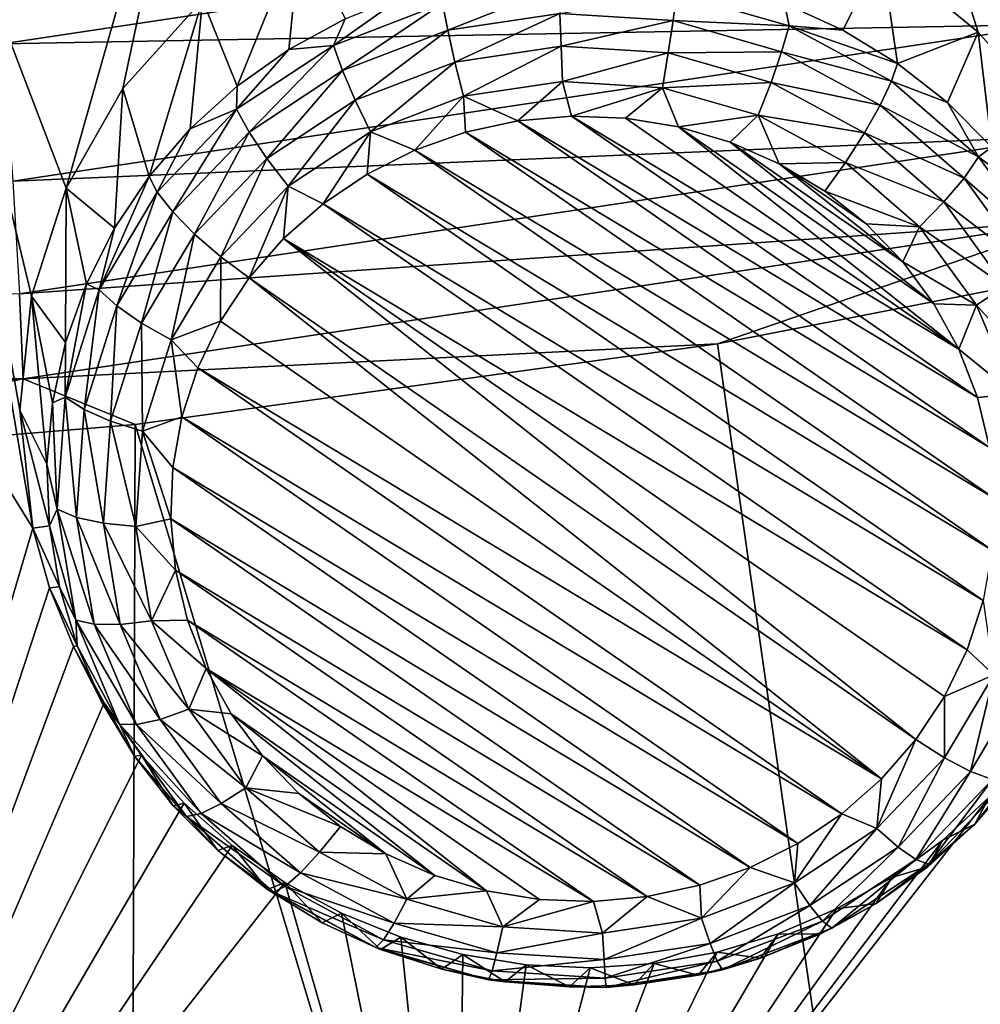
# Model space of a CAD drawing. Header units: metres. Extents: x -24 to 24, y -256 to 25.
# Tile 37 of 256: x 2.54 to 4.85, y -247.27 to -244.9. Entities that reach past the tile are written whole.
import ezdxf

# ---------------------------------------------------------------- set-up
doc = ezdxf.new("R2010")
doc.units = ezdxf.units.M
doc.layers.add('solid_DOMO_KURZ_SW0002', color=7, linetype='CONTINUOUS')

msp = doc.modelspace()

# ---------------------------------------------------------------- linework, layer by layer
at = {"layer": 'solid_DOMO_KURZ_SW0002'}
for points in [[(6.973225, -247.191635, 138.449188), (4.418173, -243.594711, 137.847168), (5.097153, -243.270584, 137.744965)], [(5.110053, -245.322083, 138.123413), (4.418173, -243.594711, 137.847168), (6.973225, -247.191635, 138.449188)], [(4.843581, -244.934296, 138.062073), (4.611621, -244.743774, 138.038651), (4.418173, -243.594711, 137.847168)], [(4.945617, -245.051102, 138.079025), (4.843581, -244.934296, 138.062073), (4.418173, -243.594711, 137.847168)], [(5.035449, -245.18132, 138.099594), (4.945617, -245.051102, 138.079025), (4.418173, -243.594711, 137.847168)], [(5.110053, -245.322083, 138.123413), (5.035449, -245.18132, 138.099594), (4.418173, -243.594711, 137.847168)], [(2.65367, -245.309311, 138.2229), (2.260573, -244.279526, 138.06308), (2.996272, -244.100449, 138.006622)], [(2.65367, -245.309311, 138.2229), (2.996272, -244.100449, 138.006622), (2.789793, -245.070099, 138.17659)], [(2.980897, -244.856903, 138.132965), (2.789793, -245.070099, 138.17659), (2.996272, -244.100449, 138.006622)], [(2.573624, -246.126328, 138.374741), (1.513324, -244.408081, 138.103622), (2.260573, -244.279526, 138.06308)], [(2.542482, -245.842453, 138.322418), (2.573624, -246.126328, 138.374741), (2.260573, -244.279526, 138.06308)], [(2.570698, -245.568512, 138.271637), (2.542482, -245.842453, 138.322418), (2.260573, -244.279526, 138.06308)], [(2.65367, -245.309311, 138.2229), (2.570698, -245.568512, 138.271637), (2.260573, -244.279526, 138.06308)], [(2.573624, -246.126328, 138.374741), (1.808555, -248.726486, 138.933121), (1.513324, -244.408081, 138.103622)], [(2.501179, -244.962372, 179.921387), (4.97484, -244.589951, 179.7939), (2.470393, -244.587204, 180.119843)], [(5.022778, -244.916245, 179.53067), (4.97484, -244.589951, 179.7939), (2.501179, -244.962372, 179.921387)], [(3.064157, -245.064438, 137.592102), (2.980897, -244.856903, 138.132965), (3.21736, -244.688019, 138.094757)], [(3.064157, -245.064438, 137.592102), (3.21736, -244.688019, 138.094757), (3.188709, -244.975922, 137.564194)], [(3.188709, -244.975922, 137.564194), (3.21736, -244.688019, 138.094757), (3.323539, -244.902359, 137.541)], [(4.378669, -244.865875, 137.529495), (4.611621, -244.743774, 138.038651), (4.518732, -244.929916, 137.549683)], [(4.518732, -244.929916, 137.549683), (4.611621, -244.743774, 138.038651), (4.649679, -245.009598, 137.574814)], [(4.649679, -245.009598, 137.574814), (4.611621, -244.743774, 138.038651), (4.843581, -244.934296, 138.062073)], [(3.57, -244.930099, 137.388123), (3.557736, -244.865997, 137.443619), (3.836971, -244.823822, 137.430313)], [(3.839039, -244.889465, 137.375305), (3.57, -244.930099, 137.388123), (3.836971, -244.823822, 137.430313)], [(3.295343, -244.966385, 137.475266), (3.323539, -244.902359, 137.541), (3.466683, -244.844849, 137.522858)], [(3.557736, -244.865997, 137.443619), (3.295343, -244.966385, 137.475266), (3.466683, -244.844849, 137.522858)], [(4.110815, -244.906937, 137.380814), (3.839039, -244.889465, 137.375305), (4.119047, -244.841965, 137.436035)], [(4.110815, -244.906937, 137.380814), (4.119047, -244.841965, 137.436035), (4.389818, -244.91951, 137.46048)], [(4.389818, -244.91951, 137.46048), (4.119047, -244.841965, 137.436035), (4.378669, -244.865875, 137.529495)], [(2.85298, -245.280991, 137.660385), (2.789793, -245.070099, 138.17659), (2.980897, -244.856903, 138.132965)], [(2.951701, -245.166626, 137.624313), (2.85298, -245.280991, 137.660385), (2.980897, -244.856903, 138.132965)], [(2.951701, -245.166626, 137.624313), (2.980897, -244.856903, 138.132965), (3.064157, -245.064438, 137.592102)], [(3.317189, -245.02681, 137.41861), (3.295343, -244.966385, 137.475266), (3.557736, -244.865997, 137.443619)], [(3.57, -244.930099, 137.388123), (3.317189, -245.02681, 137.41861), (3.557736, -244.865997, 137.443619)], [(4.389818, -244.91951, 137.46048), (4.378669, -244.865875, 137.529495), (4.518732, -244.929916, 137.549683)], [(3.587193, -245.006424, 137.353226), (3.57, -244.930099, 137.388123), (3.839039, -244.889465, 137.375305)], [(3.841939, -244.967941, 137.341095), (3.587193, -245.006424, 137.353226), (3.839039, -244.889465, 137.375305)], [(3.841939, -244.967941, 137.341095), (3.839039, -244.889465, 137.375305), (4.110815, -244.906937, 137.380814)], [(2.525281, -245.292358, 179.6595), (5.022778, -244.916245, 179.53067), (2.501179, -244.962372, 179.921387)], [(5.055722, -245.184509, 179.220337), (5.022778, -244.916245, 179.53067), (2.525281, -245.292358, 179.6595)], [(3.295343, -244.966385, 137.475266), (3.188709, -244.975922, 137.564194), (3.323539, -244.902359, 137.541)], [(4.099276, -244.984482, 137.346313), (3.841939, -244.967941, 137.341095), (4.110815, -244.906937, 137.380814)], [(4.099276, -244.984482, 137.346313), (4.110815, -244.906937, 137.380814), (4.371699, -244.981644, 137.404373)], [(4.371699, -244.981644, 137.404373), (4.110815, -244.906937, 137.380814), (4.389818, -244.91951, 137.46048)], [(4.371699, -244.981644, 137.404373), (4.389818, -244.91951, 137.46048), (4.635708, -245.052567, 137.502441)], [(4.389818, -244.91951, 137.46048), (4.518732, -244.929916, 137.549683), (4.649679, -245.009598, 137.574814)], [(4.635708, -245.052567, 137.502441), (4.389818, -244.91951, 137.46048), (4.649679, -245.009598, 137.574814)], [(3.347813, -245.097992, 137.382111), (3.317189, -245.02681, 137.41861), (3.57, -244.930099, 137.388123)], [(3.587193, -245.006424, 137.353226), (3.347813, -245.097992, 137.382111), (3.57, -244.930099, 137.388123)], [(4.649679, -245.009598, 137.574814), (4.843581, -244.934296, 138.062073), (4.769601, -245.103745, 137.604492)], [(4.769601, -245.103745, 137.604492), (4.843581, -244.934296, 138.062073), (4.876749, -245.210999, 137.638306)], [(4.876749, -245.210999, 137.638306), (4.843581, -244.934296, 138.062073), (4.945617, -245.051102, 138.079025)], [(3.295343, -244.966385, 137.475266), (3.06295, -245.119934, 137.523682), (3.188709, -244.975922, 137.564194)], [(3.093281, -245.174759, 137.465256), (3.06295, -245.119934, 137.523682), (3.295343, -244.966385, 137.475266)], [(3.317189, -245.02681, 137.41861), (3.093281, -245.174759, 137.465256), (3.295343, -244.966385, 137.475266)], [(3.06295, -245.119934, 137.523682), (3.064157, -245.064438, 137.592102), (3.188709, -244.975922, 137.564194)], [(3.841939, -244.967941, 137.341095), (3.607913, -245.088745, 137.341782), (3.587193, -245.006424, 137.353226)], [(3.841939, -244.967941, 137.341095), (3.845433, -245.052872, 137.330475), (3.607913, -245.088745, 137.341782)], [(4.099276, -244.984482, 137.346313), (3.845433, -245.052872, 137.330475), (3.841939, -244.967941, 137.341095)], [(4.099276, -244.984482, 137.346313), (4.085369, -245.068298, 137.335342), (3.845433, -245.052872, 137.330475)], [(4.3463, -245.055237, 137.368622), (4.085369, -245.068298, 137.335342), (4.099276, -244.984482, 137.346313)], [(4.3463, -245.055237, 137.368622), (4.099276, -244.984482, 137.346313), (4.371699, -244.981644, 137.404373)], [(4.3463, -245.055237, 137.368622), (4.371699, -244.981644, 137.404373), (4.608611, -245.109848, 137.444794)], [(4.608611, -245.109848, 137.444794), (4.371699, -244.981644, 137.404373), (4.635708, -245.052567, 137.502441)], [(3.587193, -245.006424, 137.353226), (3.384719, -245.174133, 137.368713), (3.347813, -245.097992, 137.382111)], [(3.587193, -245.006424, 137.353226), (3.607913, -245.088745, 137.341782), (3.384719, -245.174133, 137.368713)], [(4.635708, -245.052567, 137.502441), (4.649679, -245.009598, 137.574814), (4.769601, -245.103745, 137.604492)], [(3.135801, -245.238083, 137.42627), (3.093281, -245.174759, 137.465256), (3.317189, -245.02681, 137.41861)], [(3.347813, -245.097992, 137.382111), (3.135801, -245.238083, 137.42627), (3.317189, -245.02681, 137.41861)], [(3.607913, -245.088745, 137.341782), (3.845433, -245.052872, 137.330475), (3.738594, -245.147949, 137.347656)], [(3.845433, -245.052872, 137.330475), (3.867484, -245.136612, 137.344086), (3.738594, -245.147949, 137.347656)], [(3.845433, -245.052872, 137.330475), (4.085369, -245.068298, 137.335342), (3.867484, -245.136612, 137.344086)], [(4.3463, -245.055237, 137.368622), (4.31569, -245.134262, 137.35614), (4.085369, -245.068298, 137.335342)], [(4.570624, -245.17662, 137.406891), (4.31569, -245.134262, 137.35614), (4.3463, -245.055237, 137.368622)], [(4.570624, -245.17662, 137.406891), (4.3463, -245.055237, 137.368622), (4.608611, -245.109848, 137.444794)], [(4.608611, -245.109848, 137.444794), (4.635708, -245.052567, 137.502441), (4.844386, -245.234482, 137.559799)], [(4.844386, -245.234482, 137.559799), (4.635708, -245.052567, 137.502441), (4.769601, -245.103745, 137.604492)], [(2.769434, -245.405884, 137.699753), (2.65367, -245.309311, 138.2229), (2.789793, -245.070099, 138.17659)], [(2.85298, -245.280991, 137.660385), (2.769434, -245.405884, 137.699753), (2.789793, -245.070099, 138.17659)], [(3.06295, -245.119934, 137.523682), (2.951701, -245.166626, 137.624313), (3.064157, -245.064438, 137.592102)], [(4.085369, -245.068298, 137.335342), (3.996833, -245.141434, 137.345596), (3.867484, -245.136612, 137.344086)], [(4.085369, -245.068298, 137.335342), (4.124415, -245.162323, 137.352188), (3.996833, -245.141434, 137.345596)], [(4.085369, -245.068298, 137.335342), (4.31569, -245.134262, 137.35614), (4.124415, -245.162323, 137.352188)], [(3.347813, -245.097992, 137.382111), (3.187043, -245.304749, 137.409882), (3.135801, -245.238083, 137.42627)], [(3.347813, -245.097992, 137.382111), (3.384719, -245.174133, 137.368713), (3.187043, -245.304749, 137.409882)], [(3.384719, -245.174133, 137.368713), (3.607913, -245.088745, 137.341782), (3.490924, -245.218002, 137.369736)], [(3.607913, -245.088745, 137.341782), (3.612362, -245.175232, 137.356247), (3.490924, -245.218002, 137.369736)], [(3.607913, -245.088745, 137.341782), (3.738594, -245.147949, 137.347656), (3.612362, -245.175232, 137.356247)], [(4.844386, -245.234482, 137.559799), (4.769601, -245.103745, 137.604492), (4.876749, -245.210999, 137.638306)], [(3.06295, -245.119934, 137.523682), (2.909506, -245.366516, 137.525726), (2.87221, -245.318954, 137.586426)], [(3.06295, -245.119934, 137.523682), (2.87221, -245.318954, 137.586426), (2.951701, -245.166626, 137.624313)], [(3.093281, -245.174759, 137.465256), (2.909506, -245.366516, 137.525726), (3.06295, -245.119934, 137.523682)], [(4.570624, -245.17662, 137.406891), (4.608611, -245.109848, 137.444794), (4.809669, -245.285126, 137.500061)], [(4.809669, -245.285126, 137.500061), (4.608611, -245.109848, 137.444794), (4.844386, -245.234482, 137.559799)], [(3.612362, -245.175232, 137.356247), (3.738594, -245.147949, 137.347656), (4.870692, -245.932404, 137.594986)], [(3.738594, -245.147949, 137.347656), (3.867484, -245.136612, 137.344086), (4.84216, -245.811996, 137.557022)], [(3.738594, -245.147949, 137.347656), (4.84216, -245.811996, 137.557022), (4.870692, -245.932404, 137.594986)], [(3.867484, -245.136612, 137.344086), (4.797382, -245.696152, 137.520508), (4.84216, -245.811996, 137.557022)], [(3.867484, -245.136612, 137.344086), (3.996833, -245.141434, 137.345596), (4.797382, -245.696152, 137.520508)], [(3.996833, -245.141434, 137.345596), (4.124415, -245.162323, 137.352188), (4.797382, -245.696152, 137.520508)], [(4.31569, -245.134262, 137.35614), (4.248032, -245.198929, 137.363724), (4.124415, -245.162323, 137.352188)], [(4.31569, -245.134262, 137.35614), (4.365582, -245.250595, 137.38002), (4.248032, -245.198929, 137.363724)], [(4.31569, -245.134262, 137.35614), (4.524847, -245.247437, 137.391815), (4.365582, -245.250595, 137.38002)], [(4.570624, -245.17662, 137.406891), (4.524847, -245.247437, 137.391815), (4.31569, -245.134262, 137.35614)], [(2.951701, -245.166626, 137.624313), (2.87221, -245.318954, 137.586426), (2.85298, -245.280991, 137.660385)], [(3.093281, -245.174759, 137.465256), (2.961789, -245.419647, 137.483521), (2.909506, -245.366516, 137.525726)], [(3.135801, -245.238083, 137.42627), (2.961789, -245.419647, 137.483521), (3.093281, -245.174759, 137.465256)], [(3.187043, -245.304749, 137.409882), (3.384719, -245.174133, 137.368713), (3.270736, -245.346802, 137.410355)], [(3.384719, -245.174133, 137.368713), (3.376398, -245.275513, 137.387878), (3.270736, -245.346802, 137.410355)], [(3.384719, -245.174133, 137.368713), (3.490924, -245.218002, 137.369736), (3.376398, -245.275513, 137.387878)], [(3.490924, -245.218002, 137.369736), (3.612362, -245.175232, 137.356247), (4.882497, -246.055328, 137.633743)], [(3.612362, -245.175232, 137.356247), (4.870692, -245.932404, 137.594986), (4.882497, -246.055328, 137.633743)], [(4.124415, -245.162323, 137.352188), (4.737127, -245.586884, 137.486053), (4.797382, -245.696152, 137.520508)], [(4.124415, -245.162323, 137.352188), (4.248032, -245.198929, 137.363724), (4.737127, -245.586884, 137.486053)], [(4.761001, -245.34259, 137.459229), (4.524847, -245.247437, 137.391815), (4.570624, -245.17662, 137.406891)], [(4.761001, -245.34259, 137.459229), (4.570624, -245.17662, 137.406891), (4.809669, -245.285126, 137.500061)], [(2.541845, -245.563217, 179.350098), (5.055722, -245.184509, 179.220337), (2.525281, -245.292358, 179.6595)], [(2.541845, -245.563217, 179.350098), (5.073534, -245.387634, 178.88176), (5.055722, -245.184509, 179.220337)], [(4.248032, -245.198929, 137.363724), (4.662437, -245.486069, 137.454269), (4.737127, -245.586884, 137.486053)], [(4.248032, -245.198929, 137.363724), (4.365582, -245.250595, 137.38002), (4.662437, -245.486069, 137.454269)], [(3.376398, -245.275513, 137.387878), (3.490924, -245.218002, 137.369736), (4.877369, -246.178696, 137.672638)], [(3.490924, -245.218002, 137.369736), (4.882497, -246.055328, 137.633743), (4.877369, -246.178696, 137.672638)], [(4.844386, -245.234482, 137.559799), (4.876749, -245.210999, 137.638306), (4.969561, -245.329788, 137.675766)], [(3.135801, -245.238083, 137.42627), (3.024797, -245.47403, 137.463272), (2.961789, -245.419647, 137.483521)], [(3.135801, -245.238083, 137.42627), (3.187043, -245.304749, 137.409882), (3.024797, -245.47403, 137.463272)], [(4.524847, -245.247437, 137.391815), (4.475061, -245.316467, 137.400787), (4.365582, -245.250595, 137.38002)], [(4.365582, -245.250595, 137.38002), (4.574584, -245.395416, 137.425674), (4.662437, -245.486069, 137.454269)], [(4.365582, -245.250595, 137.38002), (4.475061, -245.316467, 137.400787), (4.574584, -245.395416, 137.425674)], [(4.524847, -245.247437, 137.391815), (4.70235, -245.402176, 137.440613), (4.475061, -245.316467, 137.400787)], [(4.761001, -245.34259, 137.459229), (4.70235, -245.402176, 137.440613), (4.524847, -245.247437, 137.391815)], [(4.809669, -245.285126, 137.500061), (4.844386, -245.234482, 137.559799), (5.005388, -245.456116, 137.629684)], [(5.005388, -245.456116, 137.629684), (4.844386, -245.234482, 137.559799), (4.969561, -245.329788, 137.675766)], [(2.732687, -245.553467, 137.66037), (2.769434, -245.405884, 137.699753), (2.85298, -245.280991, 137.660385)], [(2.87221, -245.318954, 137.586426), (2.732687, -245.553467, 137.66037), (2.85298, -245.280991, 137.660385)], [(3.270736, -245.346802, 137.410355), (3.376398, -245.275513, 137.387878), (4.855398, -246.300354, 137.710999)], [(3.376398, -245.275513, 137.387878), (4.877369, -246.178696, 137.672638), (4.855398, -246.300354, 137.710999)], [(4.761001, -245.34259, 137.459229), (4.809669, -245.285126, 137.500061), (4.964792, -245.498672, 137.567383)], [(4.964792, -245.498672, 137.567383), (4.809669, -245.285126, 137.500061), (5.005388, -245.456116, 137.629684)], [(2.6525, -245.679779, 137.786118), (2.570698, -245.568512, 138.271637), (2.65367, -245.309311, 138.2229)], [(2.702281, -245.539459, 137.741882), (2.6525, -245.679779, 137.786118), (2.65367, -245.309311, 138.2229)], [(2.769434, -245.405884, 137.699753), (2.702281, -245.539459, 137.741882), (2.65367, -245.309311, 138.2229)], [(2.775078, -245.592453, 137.596954), (2.732687, -245.553467, 137.66037), (2.87221, -245.318954, 137.586426)], [(2.775078, -245.592453, 137.596954), (2.87221, -245.318954, 137.586426), (2.909506, -245.366516, 137.525726)], [(3.187043, -245.304749, 137.409882), (3.093323, -245.525192, 137.466599), (3.024797, -245.47403, 137.463272)], [(3.187043, -245.304749, 137.409882), (3.175719, -245.430649, 137.436783), (3.093323, -245.525192, 137.466599)], [(3.187043, -245.304749, 137.409882), (3.270736, -245.346802, 137.410355), (3.175719, -245.430649, 137.436783)], [(4.70235, -245.402176, 137.440613), (4.574584, -245.395416, 137.425674), (4.475061, -245.316467, 137.400787)], [(4.907883, -245.544785, 137.52298), (4.70235, -245.402176, 137.440613), (4.761001, -245.34259, 137.459229)], [(4.907883, -245.544785, 137.52298), (4.761001, -245.34259, 137.459229), (4.964792, -245.498672, 137.567383)], [(2.834503, -245.633591, 137.55098), (2.775078, -245.592453, 137.596954), (2.909506, -245.366516, 137.525726)], [(2.834503, -245.633591, 137.55098), (2.909506, -245.366516, 137.525726), (2.961789, -245.419647, 137.483521)], [(3.175719, -245.430649, 137.436783), (3.270736, -245.346802, 137.410355), (4.816962, -246.418213, 137.748169)], [(3.270736, -245.346802, 137.410355), (4.855398, -246.300354, 137.710999), (4.816962, -246.418213, 137.748169)], [(2.541845, -245.563217, 179.350098), (2.5508, -245.767807, 179.01207), (5.073534, -245.387634, 178.88176)], [(5.073534, -245.387634, 178.88176), (2.5508, -245.767807, 179.01207), (4.217888, -245.68335, 178.589783)], [(5.073534, -245.387634, 178.88176), (4.217888, -245.68335, 178.589783), (5.602042, -245.412445, 178.49826)], [(2.732687, -245.553467, 137.66037), (2.702281, -245.539459, 137.741882), (2.769434, -245.405884, 137.699753)], [(5.602042, -245.412445, 178.49826), (4.217888, -245.68335, 178.589783), (5.535779, -254.913849, 147.447403)], [(4.70235, -245.402176, 137.440613), (4.662437, -245.486069, 137.454269), (4.574584, -245.395416, 137.425674)], [(4.70235, -245.402176, 137.440613), (4.8393, -245.590714, 137.500046), (4.662437, -245.486069, 137.454269)], [(4.907883, -245.544785, 137.52298), (4.8393, -245.590714, 137.500046), (4.70235, -245.402176, 137.440613)], [(2.834503, -245.633591, 137.55098), (2.961789, -245.419647, 137.483521), (2.906118, -245.673508, 137.526154)], [(2.961789, -245.419647, 137.483521), (3.024797, -245.47403, 137.463272), (2.906118, -245.673508, 137.526154)], [(3.175719, -245.430649, 137.436783), (4.693905, -246.634247, 137.816284), (3.093323, -245.525192, 137.466599)], [(3.175719, -245.430649, 137.436783), (4.762712, -246.530304, 137.783508), (4.693905, -246.634247, 137.816284)], [(3.175719, -245.430649, 137.436783), (4.816962, -246.418213, 137.748169), (4.762712, -246.530304, 137.783508)], [(2.906118, -245.673508, 137.526154), (3.024797, -245.47403, 137.463272), (3.024517, -245.629135, 137.499374)], [(3.024797, -245.47403, 137.463272), (3.093323, -245.525192, 137.466599), (3.024517, -245.629135, 137.499374)], [(4.8393, -245.590714, 137.500046), (4.737127, -245.586884, 137.486053), (4.662437, -245.486069, 137.454269)], [(3.093323, -245.525192, 137.466599), (4.611509, -246.72879, 137.846085), (3.024517, -245.629135, 137.499374)], [(3.093323, -245.525192, 137.466599), (4.693905, -246.634247, 137.816284), (4.611509, -246.72879, 137.846085)], [(2.651378, -245.811707, 137.741791), (2.6525, -245.679779, 137.786118), (2.702281, -245.539459, 137.741882)], [(2.732687, -245.553467, 137.66037), (2.651378, -245.811707, 137.741791), (2.702281, -245.539459, 137.741882)], [(2.696738, -245.841263, 137.675415), (2.651378, -245.811707, 137.741791), (2.732687, -245.553467, 137.66037)], [(2.775078, -245.592453, 137.596954), (2.696738, -245.841263, 137.675415), (2.732687, -245.553467, 137.66037)], [(5.003905, -245.773087, 137.594955), (4.8393, -245.590714, 137.500046), (4.907883, -245.544785, 137.52298)], [(2.541845, -245.563217, 179.350098), (0, -245.688538, 179.395416), (2.5508, -245.767807, 179.01207)], [(2.607695, -245.972412, 137.878387), (2.542482, -245.842453, 138.322418), (2.570698, -245.568512, 138.271637)], [(2.620818, -245.824814, 137.831848), (2.607695, -245.972412, 137.878387), (2.570698, -245.568512, 138.271637)], [(2.6525, -245.679779, 137.786118), (2.620818, -245.824814, 137.831848), (2.570698, -245.568512, 138.271637)], [(2.760325, -245.869186, 137.625259), (2.696738, -245.841263, 137.675415), (2.775078, -245.592453, 137.596954)], [(2.834503, -245.633591, 137.55098), (2.760325, -245.869186, 137.625259), (2.775078, -245.592453, 137.596954)], [(4.8393, -245.590714, 137.500046), (4.797382, -245.696152, 137.520508), (4.737127, -245.586884, 137.486053)], [(4.8393, -245.590714, 137.500046), (4.92883, -245.803574, 137.567169), (4.797382, -245.696152, 137.520508)], [(5.003905, -245.773087, 137.594955), (4.92883, -245.803574, 137.567169), (4.8393, -245.590714, 137.500046)], [(2.906118, -245.673508, 137.526154), (3.024517, -245.629135, 137.499374), (2.970266, -245.741226, 137.534714)], [(3.024517, -245.629135, 137.499374), (4.611509, -246.72879, 137.846085), (2.970266, -245.741226, 137.534714)], [(2.834503, -245.633591, 137.55098), (2.836956, -245.893173, 137.595413), (2.760325, -245.869186, 137.625259)], [(2.834503, -245.633591, 137.55098), (2.906118, -245.673508, 137.526154), (2.836956, -245.893173, 137.595413)], [(2.836956, -245.893173, 137.595413), (2.906118, -245.673508, 137.526154), (2.93183, -245.859085, 137.571869)], [(2.906118, -245.673508, 137.526154), (2.970266, -245.741226, 137.534714), (2.93183, -245.859085, 137.571869)], [(2.5508, -245.767807, 179.01207), (0, -245.688538, 179.395416), (0, -245.858444, 179.12645)], [(2.5508, -245.767807, 179.01207), (2.819768, -245.877457, 178.655396), (4.217888, -245.68335, 178.589783)], [(2.651378, -245.811707, 137.741791), (2.620818, -245.824814, 137.831848), (2.6525, -245.679779, 137.786118)], [(4.217888, -245.68335, 178.589783), (2.819768, -245.877457, 178.655396), (5.535779, -254.913849, 147.447403)], [(4.92883, -245.803574, 137.567169), (4.84216, -245.811996, 137.557022), (4.797382, -245.696152, 137.520508)], [(2.970266, -245.741226, 137.534714), (4.516492, -246.812637, 137.872528), (2.93183, -245.859085, 137.571869)], [(2.970266, -245.741226, 137.534714), (4.611509, -246.72879, 137.846085), (4.516492, -246.812637, 137.872528)], [(2.5508, -245.767807, 179.01207), (0, -245.893997, 179.057693), (1.412097, -245.994171, 178.69487)], [(2.5508, -245.767807, 179.01207), (0, -245.858444, 179.12645), (0, -245.893997, 179.057693)], [(2.5508, -245.767807, 179.01207), (1.412097, -245.994171, 178.69487), (2.819768, -245.877457, 178.655396)], [(2.651378, -245.811707, 137.741791), (2.63236, -246.080719, 137.826614), (2.620818, -245.824814, 137.831848)], [(2.678414, -246.100464, 137.757141), (2.63236, -246.080719, 137.826614), (2.651378, -245.811707, 137.741791)], [(2.696738, -245.841263, 137.675415), (2.678414, -246.100464, 137.757141), (2.651378, -245.811707, 137.741791)], [(4.92883, -245.803574, 137.567169), (4.870692, -245.932404, 137.594986), (4.84216, -245.811996, 137.557022)], [(2.613325, -246.120468, 137.925064), (2.573624, -246.126328, 138.374741), (2.542482, -245.842453, 138.322418)], [(2.607695, -245.972412, 137.878387), (2.613325, -246.120468, 137.925064), (2.542482, -245.842453, 138.322418)], [(2.63236, -246.080719, 137.826614), (2.607695, -245.972412, 137.878387), (2.620818, -245.824814, 137.831848)], [(2.742975, -246.114609, 137.702637), (2.678414, -246.100464, 137.757141), (2.696738, -245.841263, 137.675415)], [(2.760325, -245.869186, 137.625259), (2.742975, -246.114609, 137.702637), (2.696738, -245.841263, 137.675415)], [(2.836956, -245.893173, 137.595413), (2.93183, -245.859085, 137.571869), (2.909859, -245.980743, 137.610229)], [(2.93183, -245.859085, 137.571869), (4.41083, -246.883926, 137.895004), (2.909859, -245.980743, 137.610229)], [(2.93183, -245.859085, 137.571869), (4.516492, -246.812637, 137.872528), (4.41083, -246.883926, 137.895004)], [(2.819768, -245.877457, 178.655396), (1.412097, -245.994171, 178.69487), (2.786732, -255.376144, 147.593155)], [(2.760325, -245.869186, 137.625259), (2.820779, -246.121994, 137.667572), (2.742975, -246.114609, 137.702637)], [(2.760325, -245.869186, 137.625259), (2.836956, -245.893173, 137.595413), (2.820779, -246.121994, 137.667572)], [(2.819768, -245.877457, 178.655396), (2.786732, -255.376144, 147.593155), (5.535779, -254.913849, 147.447403)], [(2.820779, -246.121994, 137.667572), (2.836956, -245.893173, 137.595413), (2.904731, -246.104111, 137.649124)], [(2.836956, -245.893173, 137.595413), (2.909859, -245.980743, 137.610229), (2.904731, -246.104111, 137.649124)], [(2.63236, -246.080719, 137.826614), (2.613325, -246.120468, 137.925064), (2.607695, -245.972412, 137.878387)], [(2.909859, -245.980743, 137.610229), (4.296305, -246.941437, 137.913132), (2.904731, -246.104111, 137.649124)], [(2.909859, -245.980743, 137.610229), (4.41083, -246.883926, 137.895004), (4.296305, -246.941437, 137.913132)], [(1.412097, -245.994171, 178.69487), (0, -246.033096, 178.708038), (2.786732, -255.376144, 147.593155)], [(0, -246.033096, 178.708038), (0, -255.530945, 147.641968), (2.786732, -255.376144, 147.593155)], [(2.63236, -246.080719, 137.826614), (2.676587, -246.347031, 137.910583), (2.613325, -246.120468, 137.925064)], [(2.721026, -246.357056, 137.838043), (2.676587, -246.347031, 137.910583), (2.63236, -246.080719, 137.826614)], [(2.678414, -246.100464, 137.757141), (2.721026, -246.357056, 137.838043), (2.63236, -246.080719, 137.826614)], [(2.783323, -246.357559, 137.779236), (2.721026, -246.357056, 137.838043), (2.678414, -246.100464, 137.757141)], [(2.742975, -246.114609, 137.702637), (2.783323, -246.357559, 137.779236), (2.678414, -246.100464, 137.757141)], [(2.573624, -246.126328, 138.374741), (2.61366, -246.269363, 138.401031), (1.808555, -248.726486, 138.933121)], [(2.613325, -246.120468, 137.925064), (2.637624, -246.266785, 137.971207), (2.573624, -246.126328, 138.374741)], [(2.637624, -246.266785, 137.971207), (2.61366, -246.269363, 138.401031), (2.573624, -246.126328, 138.374741)], [(2.676587, -246.347031, 137.910583), (2.637624, -246.266785, 137.971207), (2.613325, -246.120468, 137.925064)], [(2.742975, -246.114609, 137.702637), (2.820779, -246.121994, 137.667572), (2.858399, -246.348526, 137.738998)], [(2.742975, -246.114609, 137.702637), (2.858399, -246.348526, 137.738998), (2.783323, -246.357559, 137.779236)], [(2.820779, -246.121994, 137.667572), (2.904731, -246.104111, 137.649124), (2.916536, -246.227036, 137.687881)], [(2.858399, -246.348526, 137.738998), (2.820779, -246.121994, 137.667572), (2.916536, -246.227036, 137.687881)], [(2.904731, -246.104111, 137.649124), (4.296305, -246.941437, 137.913132), (4.174866, -246.984207, 137.92662)], [(2.904731, -246.104111, 137.649124), (4.174866, -246.984207, 137.92662), (2.916536, -246.227036, 137.687881)], [(2.858399, -246.348526, 137.738998), (2.916536, -246.227036, 137.687881), (2.945069, -246.347443, 137.725861)], [(2.916536, -246.227036, 137.687881), (4.174866, -246.984207, 137.92662), (4.048634, -247.01149, 137.935226)], [(2.916536, -246.227036, 137.687881), (4.048634, -247.01149, 137.935226), (2.945069, -246.347443, 137.725861)], [(2.637624, -246.266785, 137.971207), (2.680238, -246.409241, 138.016113), (2.61366, -246.269363, 138.401031)], [(2.676587, -246.347031, 137.910583), (2.680238, -246.409241, 138.016113), (2.637624, -246.266785, 137.971207)], [(2.61366, -246.269363, 138.401031), (2.670997, -246.410461, 138.42691), (1.808555, -248.726486, 138.933121)], [(2.680238, -246.409241, 138.016113), (2.670997, -246.410461, 138.42691), (2.61366, -246.269363, 138.401031)], [(4.88111, -246.478592, 137.779999), (4.816962, -246.418213, 137.748169), (4.855398, -246.300354, 137.710999)], [(2.676587, -246.347031, 137.910583), (2.78184, -246.59729, 137.989487), (2.680238, -246.409241, 138.016113)], [(2.822436, -246.59816, 137.914063), (2.78184, -246.59729, 137.989487), (2.676587, -246.347031, 137.910583)], [(2.721026, -246.357056, 137.838043), (2.822436, -246.59816, 137.914063), (2.676587, -246.347031, 137.910583)], [(2.879345, -246.585861, 137.851227), (2.822436, -246.59816, 137.914063), (2.721026, -246.357056, 137.838043)], [(2.783323, -246.357559, 137.779236), (2.879345, -246.585861, 137.851227), (2.721026, -246.357056, 137.838043)], [(2.783323, -246.357559, 137.779236), (2.858399, -246.348526, 137.738998), (2.947928, -246.561386, 137.806107)], [(2.783323, -246.357559, 137.779236), (2.947928, -246.561386, 137.806107), (2.879345, -246.585861, 137.851227)], [(2.858399, -246.348526, 137.738998), (2.945069, -246.347443, 137.725861), (2.989846, -246.463287, 137.762375)], [(2.947928, -246.561386, 137.806107), (2.858399, -246.348526, 137.738998), (2.989846, -246.463287, 137.762375)], [(2.945069, -246.347443, 137.725861), (4.048634, -247.01149, 137.935226), (3.919744, -247.022827, 137.938797)], [(2.945069, -246.347443, 137.725861), (3.919744, -247.022827, 137.938797), (2.989846, -246.463287, 137.762375)], [(2.670997, -246.410461, 138.42691), (2.745049, -246.545746, 138.451614), (1.808555, -248.726486, 138.933121)], [(2.680238, -246.409241, 138.016113), (2.740545, -246.545746, 138.059158), (2.670997, -246.410461, 138.42691)], [(2.740545, -246.545746, 138.059158), (2.745049, -246.545746, 138.451614), (2.670997, -246.410461, 138.42691)], [(2.78184, -246.59729, 137.989487), (2.740545, -246.545746, 138.059158), (2.680238, -246.409241, 138.016113)], [(4.88111, -246.478592, 137.779999), (4.762712, -246.530304, 137.783508), (4.816962, -246.418213, 137.748169)], [(2.947928, -246.561386, 137.806107), (2.989846, -246.463287, 137.762375), (3.050101, -246.572556, 137.796829)], [(2.989846, -246.463287, 137.762375), (3.919744, -247.022827, 137.938797), (3.790395, -247.018005, 137.937271)], [(2.989846, -246.463287, 137.762375), (3.790395, -247.018005, 137.937271), (3.662813, -246.997116, 137.930695)], [(2.989846, -246.463287, 137.762375), (3.662813, -246.997116, 137.930695), (3.050101, -246.572556, 137.796829)], [(4.88111, -246.478592, 137.779999), (4.825439, -246.710999, 137.890686), (4.762431, -246.67807, 137.842896)], [(4.88111, -246.478592, 137.779999), (4.762431, -246.67807, 137.842896), (4.762712, -246.530304, 137.783508)], [(4.952725, -246.497055, 137.823227), (4.825439, -246.710999, 137.890686), (4.88111, -246.478592, 137.779999)], [(4.952725, -246.497055, 137.823227), (4.877722, -246.730316, 137.955734), (4.825439, -246.710999, 137.890686)], [(2.745049, -246.545746, 138.451614), (2.834237, -246.671677, 138.474457), (1.808555, -248.726486, 138.933121)], [(2.740545, -246.545746, 138.059158), (2.817667, -246.674347, 138.099701), (2.745049, -246.545746, 138.451614)], [(2.78184, -246.59729, 137.989487), (2.817667, -246.674347, 138.099701), (2.740545, -246.545746, 138.059158)], [(2.817667, -246.674347, 138.099701), (2.834237, -246.671677, 138.474457), (2.745049, -246.545746, 138.451614)], [(4.762712, -246.530304, 137.783508), (4.762431, -246.67807, 137.842896), (4.693905, -246.634247, 137.816284)], [(2.879345, -246.585861, 137.851227), (2.947928, -246.561386, 137.806107), (3.084878, -246.749924, 137.865555)], [(2.947928, -246.561386, 137.806107), (3.050101, -246.572556, 137.796829), (3.124792, -246.67337, 137.828613)], [(3.084878, -246.749924, 137.865555), (2.947928, -246.561386, 137.806107), (3.124792, -246.67337, 137.828613)], [(3.050101, -246.572556, 137.796829), (3.662813, -246.997116, 137.930695), (3.539196, -246.96051, 137.919159)], [(3.050101, -246.572556, 137.796829), (3.539196, -246.96051, 137.919159), (3.124792, -246.67337, 137.828613)], [(2.78184, -246.59729, 137.989487), (2.942842, -246.818924, 138.059372), (2.817667, -246.674347, 138.099701)], [(2.977559, -246.811707, 137.981384), (2.942842, -246.818924, 138.059372), (2.78184, -246.59729, 137.989487)], [(2.822436, -246.59816, 137.914063), (2.977559, -246.811707, 137.981384), (2.78184, -246.59729, 137.989487)], [(2.879345, -246.585861, 137.851227), (3.026227, -246.788055, 137.914978), (2.822436, -246.59816, 137.914063)], [(3.026227, -246.788055, 137.914978), (2.977559, -246.811707, 137.981384), (2.822436, -246.59816, 137.914063)], [(2.879345, -246.585861, 137.851227), (3.084878, -246.749924, 137.865555), (3.026227, -246.788055, 137.914978)], [(4.600185, -246.847351, 137.896271), (4.611509, -246.72879, 137.846085), (4.693905, -246.634247, 137.816284)], [(4.762431, -246.67807, 137.842896), (4.600185, -246.847351, 137.896271), (4.693905, -246.634247, 137.816284)], [(2.834237, -246.671677, 138.474457), (2.937236, -246.78653, 138.495041), (1.808555, -248.726486, 138.933121)], [(2.817667, -246.674347, 138.099701), (2.910479, -246.793137, 138.137161), (2.834237, -246.671677, 138.474457)], [(2.942842, -246.818924, 138.059372), (2.910479, -246.793137, 138.137161), (2.817667, -246.674347, 138.099701)], [(2.910479, -246.793137, 138.137161), (2.937236, -246.78653, 138.495041), (2.834237, -246.671677, 138.474457)], [(3.084878, -246.749924, 137.865555), (3.124792, -246.67337, 137.828613), (3.212645, -246.764023, 137.857193)], [(3.124792, -246.67337, 137.828613), (3.539196, -246.96051, 137.919159), (3.421647, -246.908844, 137.902863)], [(3.124792, -246.67337, 137.828613), (3.421647, -246.908844, 137.902863), (3.212645, -246.764023, 137.857193)], [(4.651427, -246.892563, 137.947922), (4.600185, -246.847351, 137.896271), (4.762431, -246.67807, 137.842896)], [(4.651427, -246.892563, 137.947922), (4.762431, -246.67807, 137.842896), (4.825439, -246.710999, 137.890686)], [(4.651427, -246.892563, 137.947922), (4.825439, -246.710999, 137.890686), (4.693947, -246.922073, 138.01619)], [(4.825439, -246.710999, 137.890686), (4.877722, -246.730316, 137.955734), (4.693947, -246.922073, 138.01619)], [(4.600185, -246.847351, 137.896271), (4.516492, -246.812637, 137.872528), (4.611509, -246.72879, 137.846085)], [(4.693947, -246.922073, 138.01619), (4.877722, -246.730316, 137.955734), (4.724278, -246.933472, 138.09549)], [(4.877722, -246.730316, 137.955734), (4.915019, -246.734451, 138.03273), (4.724278, -246.933472, 138.09549)], [(4.724278, -246.933472, 138.09549), (4.915019, -246.734451, 138.03273), (4.835527, -246.837509, 138.151154)], [(4.835527, -246.837509, 138.151154), (4.934248, -246.723129, 138.115082), (4.870046, -246.772141, 138.432755)], [(4.915019, -246.734451, 138.03273), (4.934248, -246.723129, 138.115082), (4.835527, -246.837509, 138.151154)], [(3.026227, -246.788055, 137.914978), (3.084878, -246.749924, 137.865555), (3.262382, -246.904648, 137.914337)], [(3.084878, -246.749924, 137.865555), (3.212645, -246.764023, 137.857193), (3.312167, -246.842972, 137.882095)], [(3.262382, -246.904648, 137.914337), (3.084878, -246.749924, 137.865555), (3.312167, -246.842972, 137.882095)], [(3.212645, -246.764023, 137.857193), (3.421647, -246.908844, 137.902863), (3.312167, -246.842972, 137.882095)], [(2.937236, -246.78653, 138.495041), (3.052716, -246.888901, 138.513031), (1.808555, -248.726486, 138.933121)], [(2.910479, -246.793137, 138.137161), (3.017627, -246.900375, 138.170975), (2.937236, -246.78653, 138.495041)], [(3.017627, -246.900375, 138.170975), (3.052716, -246.888901, 138.513031), (2.937236, -246.78653, 138.495041)], [(3.026227, -246.788055, 137.914978), (3.216604, -246.954025, 137.9673), (2.977559, -246.811707, 137.981384)], [(3.026227, -246.788055, 137.914978), (3.262382, -246.904648, 137.914337), (3.216604, -246.954025, 137.9673)], [(4.870046, -246.772141, 138.432755), (5.32085, -247.900879, 138.672821), (3.590884, -248.414993, 138.834915)], [(4.758849, -246.875458, 138.458969), (4.870046, -246.772141, 138.432755), (3.590884, -248.414993, 138.834915)], [(4.835527, -246.837509, 138.151154), (4.870046, -246.772141, 138.432755), (4.758849, -246.875458, 138.458969)], [(2.942842, -246.818924, 138.059372), (3.017627, -246.900375, 138.170975), (2.910479, -246.793137, 138.137161)], [(2.977559, -246.811707, 137.981384), (3.178618, -246.986969, 138.036652), (2.942842, -246.818924, 138.059372)], [(3.216604, -246.954025, 137.9673), (3.178618, -246.986969, 138.036652), (2.977559, -246.811707, 137.981384)], [(4.40251, -246.977966, 137.937454), (4.41083, -246.883926, 137.895004), (4.516492, -246.812637, 137.872528)], [(4.600185, -246.847351, 137.896271), (4.40251, -246.977966, 137.937454), (4.516492, -246.812637, 137.872528)], [(2.942842, -246.818924, 138.059372), (3.15152, -247.000839, 138.11673), (3.017627, -246.900375, 138.170975)], [(3.178618, -246.986969, 138.036652), (3.15152, -247.000839, 138.11673), (2.942842, -246.818924, 138.059372)], [(3.262382, -246.904648, 137.914337), (3.312167, -246.842972, 137.882095), (3.421647, -246.908844, 137.902863)], [(4.439415, -247.032654, 137.992096), (4.40251, -246.977966, 137.937454), (4.600185, -246.847351, 137.896271)], [(4.439415, -247.032654, 137.992096), (4.600185, -246.847351, 137.896271), (4.651427, -246.892563, 137.947922)], [(4.723071, -246.939697, 138.183365), (4.835527, -246.837509, 138.151154), (4.758849, -246.875458, 138.458969)], [(4.724278, -246.933472, 138.09549), (4.835527, -246.837509, 138.151154), (4.723071, -246.939697, 138.183365)], [(4.636189, -246.965515, 138.48262), (4.758849, -246.875458, 138.458969), (3.590884, -248.414993, 138.834915)], [(4.723071, -246.939697, 138.183365), (4.758849, -246.875458, 138.458969), (4.636189, -246.965515, 138.48262)], [(3.052716, -246.888901, 138.513031), (3.179088, -246.977478, 138.528107), (1.808555, -248.726486, 138.933121)], [(3.017627, -246.900375, 138.170975), (3.137549, -246.994537, 138.200653), (3.052716, -246.888901, 138.513031)], [(3.15152, -247.000839, 138.11673), (3.137549, -246.994537, 138.200653), (3.017627, -246.900375, 138.170975)], [(3.137549, -246.994537, 138.200653), (3.179088, -246.977478, 138.528107), (3.052716, -246.888901, 138.513031)], [(3.216604, -246.954025, 137.9673), (3.262382, -246.904648, 137.914337), (3.471538, -247.017838, 137.950027)], [(3.471538, -247.017838, 137.950027), (3.262382, -246.904648, 137.914337), (3.421647, -246.908844, 137.902863)], [(4.40251, -246.977966, 137.937454), (4.296305, -246.941437, 137.913132), (4.41083, -246.883926, 137.895004)], [(4.439415, -247.032654, 137.992096), (4.651427, -246.892563, 137.947922), (4.47004, -247.070023, 138.062836)], [(4.651427, -246.892563, 137.947922), (4.693947, -246.922073, 138.01619), (4.47004, -247.070023, 138.062836)], [(3.471538, -247.017838, 137.950027), (3.421647, -246.908844, 137.902863), (3.539196, -246.96051, 137.919159)], [(4.47004, -247.070023, 138.062836), (4.693947, -246.922073, 138.01619), (4.491885, -247.087021, 138.143906)], [(4.693947, -246.922073, 138.01619), (4.724278, -246.933472, 138.09549), (4.491885, -247.087021, 138.143906)], [(3.216604, -246.954025, 137.9673), (3.440928, -247.075409, 138.005585), (3.178618, -246.986969, 138.036652)], [(3.216604, -246.954025, 137.9673), (3.471538, -247.017838, 137.950027), (3.440928, -247.075409, 138.005585)], [(4.179316, -247.063354, 137.964371), (4.174866, -246.984207, 137.92662), (4.296305, -246.941437, 137.913132)], [(4.40251, -246.977966, 137.937454), (4.179316, -247.063354, 137.964371), (4.296305, -246.941437, 137.913132)], [(4.491885, -247.087021, 138.143906), (4.724278, -246.933472, 138.09549), (4.598519, -247.028214, 138.211273)], [(4.724278, -246.933472, 138.09549), (4.723071, -246.939697, 138.183365), (4.598519, -247.028214, 138.211273)], [(4.598519, -247.028214, 138.211273), (4.723071, -246.939697, 138.183365), (4.636189, -246.965515, 138.48262)], [(3.179088, -246.977478, 138.528107), (3.590884, -248.414993, 138.834915), (1.808555, -248.726486, 138.933121)], [(3.137549, -246.994537, 138.200653), (3.268496, -247.074219, 138.225784), (3.179088, -246.977478, 138.528107)], [(3.179088, -246.977478, 138.528107), (3.314669, -247.051178, 138.539993), (3.590884, -248.414993, 138.834915)], [(3.268496, -247.074219, 138.225784), (3.314669, -247.051178, 138.539993), (3.179088, -246.977478, 138.528107)], [(3.471538, -247.017838, 137.950027), (3.539196, -246.96051, 137.919159), (3.662813, -246.997116, 137.930695)], [(4.503792, -247.041061, 138.503326), (4.636189, -246.965515, 138.48262), (3.590884, -248.414993, 138.834915)], [(4.200035, -247.124222, 138.020966), (4.179316, -247.063354, 137.964371), (4.40251, -246.977966, 137.937454)], [(4.200035, -247.124222, 138.020966), (4.40251, -246.977966, 137.937454), (4.439415, -247.032654, 137.992096)], [(4.598519, -247.028214, 138.211273), (4.636189, -246.965515, 138.48262), (4.503792, -247.041061, 138.503326)], [(3.39741, -247.133896, 138.158676), (3.268496, -247.074219, 138.225784), (3.137549, -246.994537, 138.200653)], [(3.15152, -247.000839, 138.11673), (3.39741, -247.133896, 138.158676), (3.137549, -246.994537, 138.200653)], [(3.178618, -246.986969, 138.036652), (3.415529, -247.115189, 138.077072), (3.15152, -247.000839, 138.11673)], [(3.415529, -247.115189, 138.077072), (3.39741, -247.133896, 138.158676), (3.15152, -247.000839, 138.11673)], [(3.440928, -247.075409, 138.005585), (3.415529, -247.115189, 138.077072), (3.178618, -246.986969, 138.036652)], [(3.701859, -247.083801, 137.970825), (3.471538, -247.017838, 137.950027), (3.662813, -246.997116, 137.930695)], [(3.701859, -247.083801, 137.970825), (3.662813, -246.997116, 137.930695), (3.790395, -247.018005, 137.937271)], [(4.179316, -247.063354, 137.964371), (4.048634, -247.01149, 137.935226), (4.174866, -246.984207, 137.92662)], [(3.440928, -247.075409, 138.005585), (3.471538, -247.017838, 137.950027), (3.701859, -247.083801, 137.970825)], [(3.701859, -247.083801, 137.970825), (3.790395, -247.018005, 137.937271), (3.919744, -247.022827, 137.938797)], [(3.941795, -247.099228, 137.975693), (3.701859, -247.083801, 137.970825), (3.919744, -247.022827, 137.938797)], [(3.941795, -247.099228, 137.975693), (3.919744, -247.022827, 137.938797), (4.048634, -247.01149, 137.935226)], [(4.179316, -247.063354, 137.964371), (3.941795, -247.099228, 137.975693), (4.048634, -247.01149, 137.935226)], [(4.363327, -247.101196, 138.520798), (4.503792, -247.041061, 138.503326), (3.590884, -248.414993, 138.834915)], [(4.200035, -247.124222, 138.020966), (4.439415, -247.032654, 137.992096), (4.217228, -247.166733, 138.093323)], [(4.439415, -247.032654, 137.992096), (4.47004, -247.070023, 138.062836), (4.217228, -247.166733, 138.093323)], [(4.463689, -247.101761, 138.234467), (4.503792, -247.041061, 138.503326), (4.363327, -247.101196, 138.520798)], [(4.463689, -247.101761, 138.234467), (4.598519, -247.028214, 138.211273), (4.503792, -247.041061, 138.503326)], [(4.491885, -247.087021, 138.143906), (4.598519, -247.028214, 138.211273), (4.463689, -247.101761, 138.234467)], [(3.268496, -247.074219, 138.225784), (3.408559, -247.13826, 138.245972), (3.314669, -247.051178, 138.539993)], [(3.314669, -247.051178, 138.539993), (3.457676, -247.1091, 138.548447), (3.590884, -248.414993, 138.834915)], [(3.408559, -247.13826, 138.245972), (3.457676, -247.1091, 138.548447), (3.314669, -247.051178, 138.539993)], [(3.945289, -247.162704, 138.033096), (3.941795, -247.099228, 137.975693), (4.179316, -247.063354, 137.964371)], [(3.945289, -247.162704, 138.033096), (4.179316, -247.063354, 137.964371), (4.200035, -247.124222, 138.020966)], [(4.217228, -247.166733, 138.093323), (4.47004, -247.070023, 138.062836), (4.229492, -247.187408, 138.175552)], [(4.47004, -247.070023, 138.062836), (4.491885, -247.087021, 138.143906), (4.229492, -247.187408, 138.175552)], [(3.39741, -247.133896, 138.158676), (3.408559, -247.13826, 138.245972), (3.268496, -247.074219, 138.225784)], [(3.440928, -247.075409, 138.005585), (3.687953, -247.146164, 138.027893), (3.415529, -247.115189, 138.077072)], [(3.440928, -247.075409, 138.005585), (3.701859, -247.083801, 137.970825), (3.687953, -247.146164, 138.027893)], [(3.687953, -247.146164, 138.027893), (3.701859, -247.083801, 137.970825), (3.941795, -247.099228, 137.975693)], [(4.229492, -247.187408, 138.175552), (4.491885, -247.087021, 138.143906), (4.320545, -247.159286, 138.252609)], [(4.491885, -247.087021, 138.143906), (4.463689, -247.101761, 138.234467), (4.320545, -247.159286, 138.252609)], [(3.415529, -247.115189, 138.077072), (3.676413, -247.189896, 138.100632), (3.39741, -247.133896, 138.158676)], [(3.408559, -247.13826, 138.245972), (3.555695, -247.18573, 138.260941), (3.457676, -247.1091, 138.548447)], [(3.687953, -247.146164, 138.027893), (3.676413, -247.189896, 138.100632), (3.415529, -247.115189, 138.077072)], [(3.457676, -247.1091, 138.548447), (3.606244, -247.150558, 138.553299), (3.590884, -248.414993, 138.834915)], [(3.555695, -247.18573, 138.260941), (3.606244, -247.150558, 138.553299), (3.457676, -247.1091, 138.548447)], [(4.216622, -247.145126, 138.53479), (4.363327, -247.101196, 138.520798), (3.590884, -248.414993, 138.834915)], [(3.687953, -247.146164, 138.027893), (3.941795, -247.099228, 137.975693), (3.945289, -247.162704, 138.033096)], [(4.320545, -247.159286, 138.252609), (4.363327, -247.101196, 138.520798), (4.216622, -247.145126, 138.53479)], [(4.320545, -247.159286, 138.252609), (4.463689, -247.101761, 138.234467), (4.363327, -247.101196, 138.520798)], [(3.39741, -247.133896, 138.158676), (3.668181, -247.211441, 138.183136), (3.408559, -247.13826, 138.245972)], [(3.676413, -247.189896, 138.100632), (3.668181, -247.211441, 138.183136), (3.39741, -247.133896, 138.158676)], [(3.668181, -247.211441, 138.183136), (3.555695, -247.18573, 138.260941), (3.408559, -247.13826, 138.245972)], [(3.945289, -247.162704, 138.033096), (4.200035, -247.124222, 138.020966), (3.948189, -247.207367, 138.10614)], [(4.200035, -247.124222, 138.020966), (4.217228, -247.166733, 138.093323), (3.948189, -247.207367, 138.10614)], [(3.555695, -247.18573, 138.260941), (3.707759, -247.215958, 138.270477), (3.606244, -247.150558, 138.553299)], [(4.065585, -247.172287, 138.54512), (4.216622, -247.145126, 138.53479), (3.590884, -248.414993, 138.834915)], [(3.606244, -247.150558, 138.553299), (3.758414, -247.175049, 138.554398), (3.590884, -248.414993, 138.834915)], [(3.707759, -247.215958, 138.270477), (3.758414, -247.175049, 138.554398), (3.606244, -247.150558, 138.553299)], [(3.687953, -247.146164, 138.027893), (3.945289, -247.162704, 138.033096), (3.676413, -247.189896, 138.100632)], [(3.945289, -247.162704, 138.033096), (3.948189, -247.207367, 138.10614), (3.676413, -247.189896, 138.100632)], [(3.948189, -247.207367, 138.10614), (4.217228, -247.166733, 138.093323), (3.950257, -247.229584, 138.188843)], [(4.217228, -247.166733, 138.093323), (4.229492, -247.187408, 138.175552), (3.950257, -247.229584, 138.188843)], [(4.171176, -247.199921, 138.265411), (4.216622, -247.145126, 138.53479), (4.065585, -247.172287, 138.54512)], [(4.171176, -247.199921, 138.265411), (4.320545, -247.159286, 138.252609), (4.216622, -247.145126, 138.53479)], [(4.229492, -247.187408, 138.175552), (4.320545, -247.159286, 138.252609), (4.171176, -247.199921, 138.265411)], [(3.668181, -247.211441, 138.183136), (3.707759, -247.215958, 138.270477), (3.555695, -247.18573, 138.260941)], [(3.91219, -247.182312, 138.551666), (4.065585, -247.172287, 138.54512), (3.590884, -248.414993, 138.834915)], [(3.758414, -247.175049, 138.554398), (3.91219, -247.182312, 138.551666), (3.590884, -248.414993, 138.834915)], [(3.676413, -247.189896, 138.100632), (3.948189, -247.207367, 138.10614), (3.668181, -247.211441, 138.183136)], [(3.707759, -247.215958, 138.270477), (3.862532, -247.22847, 138.274414), (3.758414, -247.175049, 138.554398)], [(3.862532, -247.22847, 138.274414), (3.91219, -247.182312, 138.551666), (3.758414, -247.175049, 138.554398)], [(3.862532, -247.22847, 138.274414), (4.017759, -247.223099, 138.27272), (3.91219, -247.182312, 138.551666)], [(4.017759, -247.223099, 138.27272), (4.065585, -247.172287, 138.54512), (3.91219, -247.182312, 138.551666)], [(3.950257, -247.229584, 138.188843), (4.229492, -247.187408, 138.175552), (4.017759, -247.223099, 138.27272)], [(4.017759, -247.223099, 138.27272), (4.171176, -247.199921, 138.265411), (4.065585, -247.172287, 138.54512)], [(4.229492, -247.187408, 138.175552), (4.171176, -247.199921, 138.265411), (4.017759, -247.223099, 138.27272)], [(3.948189, -247.207367, 138.10614), (3.950257, -247.229584, 138.188843), (3.668181, -247.211441, 138.183136)], [(3.668181, -247.211441, 138.183136), (3.950257, -247.229584, 138.188843), (3.707759, -247.215958, 138.270477)], [(3.950257, -247.229584, 138.188843), (3.862532, -247.22847, 138.274414), (3.707759, -247.215958, 138.270477)], [(3.950257, -247.229584, 138.188843), (4.017759, -247.223099, 138.27272), (3.862532, -247.22847, 138.274414)]]:
    msp.add_3dface(points, dxfattribs=at)

doc.saveas('drawing.dxf')
